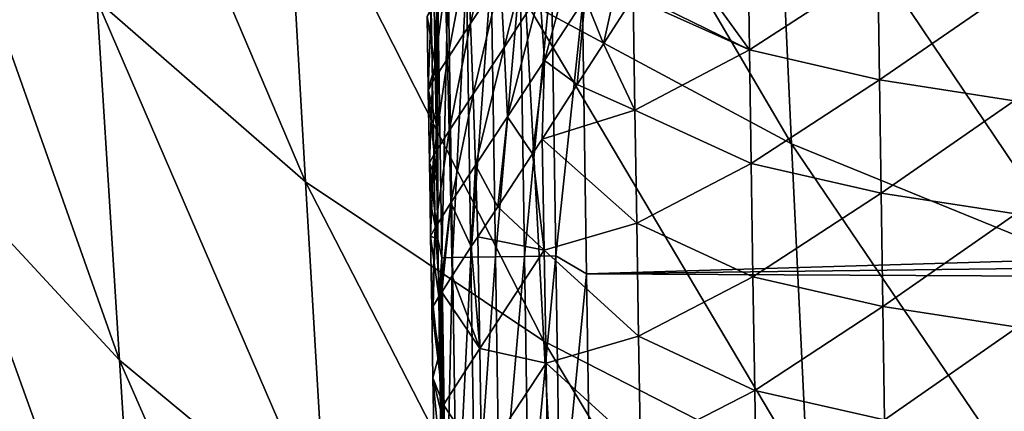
# Model space of a CAD drawing. Header units: metres. Extents: x -26 to 26, y -119 to 32.
# Tile 109 of 208: x -17.67 to -12.96, y -56 to -54.13. Entities that reach past the tile are written whole.
import ezdxf

# ---------------------------------------------------------------- set-up
doc = ezdxf.new("R2010")
doc.units = ezdxf.units.M
doc.layers.add('solid_13_411_041_XXX', color=7, linetype='CONTINUOUS')

msp = doc.modelspace()

# ---------------------------------------------------------------- linework, layer by layer
at = {"layer": 'solid_13_411_041_XXX'}
for points in [[(18.75638, -47.877621, 104.899536), (-18.756439, -47.877621, 104.899536), (-17.733347, -65.649178, 104.899536)], [(18.384905, -54.359974, 104.899536), (18.75638, -47.877621, 104.899536), (-17.733347, -65.649178, 104.899536)], [(-17.404919, -52.314991, 80.101097), (-16.3992, -53.235859, 78.858353), (-16.302525, -54.905888, 78.915443)], [(-17.300348, -54.036087, 80.166267), (-17.404919, -52.314991, 80.101097), (-16.302525, -54.905888, 78.915443)], [(-15.335425, -52.417484, 77.640396), (-14.052374, -53.137932, 76.596695), (-13.978299, -54.724583, 76.65239)], [(-15.250561, -54.041801, 77.707268), (-15.335425, -52.417484, 77.640396), (-13.978299, -54.724583, 76.65239)], [(-18.142962, -53.075706, 81.502831), (-17.300348, -54.036087, 80.166267), (-17.193232, -55.757862, 80.211708)], [(-18.029972, -54.853992, 81.552673), (-18.142962, -53.075706, 81.502831), (-17.193232, -55.757862, 80.211708)], [(-14.052374, -53.137932, 76.596695), (-12.668973, -53.727699, 75.652626), (-12.606132, -55.283531, 75.697838)], [(-13.978299, -54.724583, 76.65239), (-14.052374, -53.137932, 76.596695), (-12.606132, -55.283531, 75.697838)], [(-16.3992, -53.235859, 78.858353), (-15.250561, -54.041801, 77.707268), (-15.163632, -55.667133, 77.756233)], [(-16.302525, -54.905888, 78.915443), (-16.3992, -53.235859, 78.858353), (-15.163632, -55.667133, 77.756233)], [(-15.513315, -54.148861, 140.902634), (-15.528198, -53.812309, 140.924454), (-15.391296, -53.604965, 140.584808)], [(-15.370416, -53.933475, 140.558136), (-15.513315, -54.148861, 140.902634), (-15.391296, -53.604965, 140.584808)], [(-15.35321, -54.263191, 140.530289), (-15.370416, -53.933475, 140.558136), (-15.204923, -53.680275, 140.251022)], [(-15.181614, -54.001389, 140.219574), (-15.35321, -54.263191, 140.530289), (-15.204923, -53.680275, 140.251022)], [(-15.159805, -54.325203, 140.190369), (-15.181614, -54.001389, 140.219574), (-14.993089, -53.71154, 139.944946)], [(-14.965705, -54.026875, 139.914337), (-15.159805, -54.325203, 140.190369), (-14.993089, -53.71154, 139.944946)], [(-14.758451, -53.708714, 139.671814), (-14.878476, -54.245945, 139.815231), (-14.965705, -54.026875, 139.914337)], [(-14.758451, -53.708714, 139.671814), (-14.736512, -54.025143, 139.656082), (-14.878476, -54.245945, 139.815231)], [(-14.725375, -54.007851, 139.644424), (-14.558269, -53.749168, 139.482178), (-14.179725, -54.275005, 139.20488)], [(-14.558269, -53.749168, 139.482178), (-14.188041, -53.732479, 139.200378), (-14.179725, -54.275005, 139.20488)], [(-14.179725, -54.275005, 139.20488), (-14.188041, -53.732479, 139.200378), (-13.565901, -53.877724, 138.87648)], [(-15.624632, -54.317657, 141.282227), (-15.634662, -53.974327, 141.297501), (-15.528198, -53.812309, 140.924454)], [(-15.513315, -54.148861, 140.902634), (-15.624632, -54.317657, 141.282227), (-15.528198, -53.812309, 140.924454)], [(-15.671844, -53.912258, 144.590317), (-15.687037, -54.070171, 144.444046), (-15.682816, -54.349876, 144.443985)], [(-15.671844, -53.912258, 144.590317), (-15.682816, -54.349876, 144.443985), (-15.678606, -54.62793, 144.443924)], [(-15.671844, -53.912258, 144.590317), (-15.678606, -54.62793, 144.443924), (-15.674408, -54.904369, 144.443863)], [(-15.671844, -53.912258, 144.590317), (-15.674408, -54.904369, 144.443863), (-15.670221, -55.179234, 144.443817)], [(-15.620296, -53.911469, 144.738556), (-15.671844, -53.912258, 144.590317), (-15.651367, -55.268166, 144.590088)], [(-15.651367, -55.268166, 144.590088), (-15.671844, -53.912258, 144.590317), (-15.670221, -55.179234, 144.443817)], [(-15.59987, -55.267361, 144.738403), (-15.620296, -53.911469, 144.738556), (-15.651367, -55.268166, 144.590088)], [(-15.533429, -53.910149, 144.87677), (-15.620296, -53.911469, 144.738556), (-15.59987, -55.267361, 144.738403)], [(-15.513021, -55.266018, 144.876694), (-15.533429, -53.910149, 144.87677), (-15.59987, -55.267361, 144.738403)], [(-15.415482, -53.908363, 144.992783), (-15.533429, -53.910149, 144.87677), (-15.513021, -55.266018, 144.876694)], [(-15.39506, -55.264206, 144.992798), (-15.415482, -53.908363, 144.992783), (-15.513021, -55.266018, 144.876694)], [(-15.275885, -53.906258, 145.077347), (-15.415482, -53.908363, 144.992783), (-15.39506, -55.264206, 144.992798)], [(-15.255424, -55.26207, 145.077408), (-15.275885, -53.906258, 145.077347), (-15.39506, -55.264206, 144.992798)], [(-15.126877, -53.904015, 145.126419), (-15.275885, -53.906258, 145.077347), (-15.255424, -55.26207, 145.077408)], [(-15.106369, -55.259796, 145.126526), (-15.126877, -53.904015, 145.126419), (-15.255424, -55.26207, 145.077408)], [(-14.978706, -54.064037, 145.141586), (-15.126877, -53.904015, 145.126419), (-15.106369, -55.259796, 145.126526)], [(-14.179725, -54.275005, 139.20488), (-13.565901, -53.877724, 138.87648), (-13.557944, -54.418819, 138.881195)], [(-13.557944, -54.418819, 138.881195), (-13.565901, -53.877724, 138.87648), (-12.920394, -53.978836, 138.691406)], [(-15.50127, -54.486328, 140.880127), (-15.513315, -54.148861, 140.902634), (-15.370416, -53.933475, 140.558136)], [(-15.35321, -54.263191, 140.530289), (-15.50127, -54.486328, 140.880127), (-15.370416, -53.933475, 140.558136)], [(14.980765, -53.929573, 145.141571), (-14.978706, -54.064037, 145.141586), (14.972787, -54.457516, 145.141617)], [(-15.694903, -54.427677, 141.691391), (-15.701679, -54.079433, 141.698654), (-15.634662, -53.974327, 141.297501)], [(-15.624632, -54.317657, 141.282227), (-15.694903, -54.427677, 141.691391), (-15.634662, -53.974327, 141.297501)], [(-15.336632, -54.595078, 140.503967), (-15.35321, -54.263191, 140.530289), (-15.181614, -54.001389, 140.219574)], [(-15.159805, -54.325203, 140.190369), (-15.336632, -54.595078, 140.503967), (-15.181614, -54.001389, 140.219574)], [(-14.736512, -54.025143, 139.656082), (-14.725375, -54.007851, 139.644424), (-14.179725, -54.275005, 139.20488)], [(-13.557944, -54.418819, 138.881195), (-12.920394, -53.978836, 138.691406), (-12.912819, -54.518887, 138.696243)], [(-17.300348, -54.036087, 80.166267), (-16.302525, -54.905888, 78.915443), (-16.203514, -56.576481, 78.955917)], [(-17.193232, -55.757862, 80.211708), (-17.300348, -54.036087, 80.166267), (-16.203514, -56.576481, 78.955917)], [(-15.250561, -54.041801, 77.707268), (-13.978299, -54.724583, 76.65239), (-13.902365, -56.31205, 76.693398)], [(-15.163632, -55.667133, 77.756233), (-15.250561, -54.041801, 77.707268), (-13.902365, -56.31205, 76.693398)], [(-14.965705, -54.026875, 139.914337), (-15.003829, -54.441326, 139.974258), (-15.159805, -54.325203, 140.190369)], [(-14.965705, -54.026875, 139.914337), (-14.878476, -54.245945, 139.815231), (-15.003829, -54.441326, 139.974258)], [(-14.878476, -54.245945, 139.815231), (-14.736512, -54.025143, 139.656082), (-14.727416, -54.563255, 139.659653)], [(-14.727416, -54.563255, 139.659653), (-14.736512, -54.025143, 139.656082), (-14.179725, -54.275005, 139.20488)], [(-15.721765, -54.113514, 142.115814), (-15.682816, -54.349876, 144.443985), (-15.687037, -54.070171, 144.444046)], [(-15.701679, -54.079433, 141.698654), (-15.716151, -54.462681, 142.117462), (-15.721765, -54.113514, 142.115814)], [(-15.694903, -54.427677, 141.691391), (-15.716151, -54.462681, 142.117462), (-15.701679, -54.079433, 141.698654)], [(-14.959252, -55.344421, 145.141693), (-14.978706, -54.064037, 145.141586), (-15.106369, -55.259796, 145.126526)], [(14.972787, -54.457516, 145.141617), (-14.978706, -54.064037, 145.141586), (-14.959252, -55.344421, 145.141693)], [(-15.721765, -54.113514, 142.115814), (-15.716151, -54.462681, 142.117462), (-15.682816, -54.349876, 144.443985)], [(-15.616449, -54.661602, 141.266647), (-15.624632, -54.317657, 141.282227), (-15.513315, -54.148861, 140.902634)], [(-15.50127, -54.486328, 140.880127), (-15.616449, -54.661602, 141.266647), (-15.513315, -54.148861, 140.902634)], [(-15.003829, -54.441326, 139.974258), (-14.878476, -54.245945, 139.815231), (-14.727416, -54.563255, 139.659653)], [(-15.489343, -54.825432, 140.858444), (-15.50127, -54.486328, 140.880127), (-15.35321, -54.263191, 140.530289)], [(-15.336632, -54.595078, 140.503967), (-15.489343, -54.825432, 140.858444), (-15.35321, -54.263191, 140.530289)], [(-14.727416, -54.563255, 139.659653), (-14.179725, -54.275005, 139.20488), (-14.171395, -54.817524, 139.209381)], [(-14.171395, -54.817524, 139.209381), (-14.179725, -54.275005, 139.20488), (-13.557944, -54.418819, 138.881195)], [(-15.688936, -54.776234, 141.684067), (-15.694903, -54.427677, 141.691391), (-15.624632, -54.317657, 141.282227)], [(-15.616449, -54.661602, 141.266647), (-15.688936, -54.776234, 141.684067), (-15.624632, -54.317657, 141.282227)], [(-15.159805, -54.325203, 140.190369), (-15.217396, -54.772434, 140.29744), (-15.336632, -54.595078, 140.503967)], [(-15.159805, -54.325203, 140.190369), (-15.171637, -54.701897, 140.221481), (-15.217396, -54.772434, 140.29744)], [(-15.159805, -54.325203, 140.190369), (-15.003829, -54.441326, 139.974258), (-15.171637, -54.701897, 140.221481)], [(18.19347, -57.705891, 104.899536), (18.384905, -54.359974, 104.899536), (-17.733347, -65.649178, 104.899536)], [(-15.716151, -54.462681, 142.117462), (-15.678606, -54.62793, 144.443924), (-15.682816, -54.349876, 144.443985)], [(-15.694903, -54.427677, 141.691391), (-15.716025, -54.470516, 142.117493), (-15.716151, -54.462681, 142.117462)], [(-15.694903, -54.427677, 141.691391), (-15.710482, -54.814075, 142.11908), (-15.716025, -54.470516, 142.117493)], [(-15.688936, -54.776234, 141.684067), (-15.710482, -54.814075, 142.11908), (-15.694903, -54.427677, 141.691391)], [(-14.171395, -54.817524, 139.209381), (-13.557944, -54.418819, 138.881195), (-13.549991, -54.959915, 138.88591)], [(-13.549991, -54.959915, 138.88591), (-13.557944, -54.418819, 138.881195), (-12.912819, -54.518887, 138.696243)], [(-15.716151, -54.462681, 142.117462), (-15.716025, -54.470516, 142.117493), (-15.678606, -54.62793, 144.443924)], [(-15.716025, -54.470516, 142.117493), (-15.674408, -54.904369, 144.443863), (-15.678606, -54.62793, 144.443924)], [(-15.716025, -54.470516, 142.117493), (-15.710482, -54.814075, 142.11908), (-15.674408, -54.904369, 144.443863)], [(-15.171637, -54.701897, 140.221481), (-15.003829, -54.441326, 139.974258), (-14.727416, -54.563255, 139.659653)], [(14.972787, -54.457516, 145.141617), (-14.959252, -55.344421, 145.141693), (14.964847, -54.979885, 145.141663)], [(-15.608157, -55.006649, 141.251373), (-15.616449, -54.661602, 141.266647), (-15.50127, -54.486328, 140.880127)], [(-15.489343, -54.825432, 140.858444), (-15.608157, -55.006649, 141.251373), (-15.50127, -54.486328, 140.880127)], [(-13.549991, -54.959915, 138.88591), (-12.912819, -54.518887, 138.696243), (-12.905262, -55.058937, 138.70108)], [(-15.171637, -54.701897, 140.221481), (-14.727416, -54.563255, 139.659653), (-14.718817, -55.103252, 139.663788)], [(-14.718817, -55.103252, 139.663788), (-14.727416, -54.563255, 139.659653), (-14.171395, -54.817524, 139.209381)], [(-15.336632, -54.595078, 140.503967), (-15.382984, -55.02422, 140.615524), (-15.489343, -54.825432, 140.858444)], [(-15.336632, -54.595078, 140.503967), (-15.217396, -54.772434, 140.29744), (-15.382984, -55.02422, 140.615524)], [(-15.682815, -55.125347, 141.676758), (-15.688936, -54.776234, 141.684067), (-15.616449, -54.661602, 141.266647)], [(-15.608157, -55.006649, 141.251373), (-15.682815, -55.125347, 141.676758), (-15.616449, -54.661602, 141.266647)], [(-15.217396, -54.772434, 140.29744), (-15.171637, -54.701897, 140.221481), (-15.161313, -55.232746, 140.222534)], [(-15.161313, -55.232746, 140.222534), (-15.171637, -54.701897, 140.221481), (-14.718817, -55.103252, 139.663788)], [(-13.978299, -54.724583, 76.65239), (-12.606132, -55.283531, 75.697838), (-12.541636, -56.840012, 75.731224)], [(-13.902365, -56.31205, 76.693398), (-13.978299, -54.724583, 76.65239), (-12.541636, -56.840012, 75.731224)], [(-15.688936, -54.776234, 141.684067), (-15.707545, -54.995537, 142.119904), (-15.710482, -54.814075, 142.11908)], [(-15.710482, -54.814075, 142.11908), (-15.670221, -55.179234, 144.443817), (-15.674408, -54.904369, 144.443863)], [(-15.710482, -54.814075, 142.11908), (-15.707545, -54.995537, 142.119904), (-15.670221, -55.179234, 144.443817)], [(-15.688936, -54.776234, 141.684067), (-15.704805, -55.164524, 142.120667), (-15.707545, -54.995537, 142.119904)], [(-15.682815, -55.125347, 141.676758), (-15.704805, -55.164524, 142.120667), (-15.688936, -54.776234, 141.684067)], [(-15.382984, -55.02422, 140.615524), (-15.217396, -54.772434, 140.29744), (-15.161313, -55.232746, 140.222534)], [(-18.029972, -54.853992, 81.552673), (-17.193232, -55.757862, 80.211708), (-17.083496, -57.479752, 80.242592)], [(-17.914143, -56.632408, 81.585411), (-18.029972, -54.853992, 81.552673), (-17.083496, -57.479752, 80.242592)], [(-15.489343, -54.825432, 140.858444), (-15.51006, -55.214874, 140.933334), (-15.608157, -55.006649, 141.251373)], [(-15.489343, -54.825432, 140.858444), (-15.478886, -55.167988, 140.846298), (-15.51006, -55.214874, 140.933334)], [(-15.489343, -54.825432, 140.858444), (-15.382984, -55.02422, 140.615524), (-15.478886, -55.167988, 140.846298)], [(-14.718817, -55.103252, 139.663788), (-14.171395, -54.817524, 139.209381), (-14.16305, -55.360043, 139.213852)], [(-14.16305, -55.360043, 139.213852), (-14.171395, -54.817524, 139.209381), (-13.549991, -54.959915, 138.88591)], [(-16.302525, -54.905888, 78.915443), (-15.163632, -55.667133, 77.756233), (-15.074582, -57.292931, 77.79142)], [(-16.203514, -56.576481, 78.955917), (-16.302525, -54.905888, 78.915443), (-15.074582, -57.292931, 77.79142)], [(-15.707545, -54.995537, 142.119904), (-15.704805, -55.164524, 142.120667), (-15.670221, -55.179234, 144.443817)], [(14.964847, -54.979885, 145.141663), (-14.959252, -55.344421, 145.141693), (14.956947, -55.496902, 145.141708)], [(-14.16305, -55.360043, 139.213852), (-13.549991, -54.959915, 138.88591), (-13.542037, -55.501007, 138.890625)], [(-13.542037, -55.501007, 138.890625), (-13.549991, -54.959915, 138.88591), (-12.905262, -55.058937, 138.70108)], [(-15.608157, -55.006649, 141.251373), (-15.661138, -55.448189, 141.555649), (-15.682815, -55.125347, 141.676758)], [(-15.608157, -55.006649, 141.251373), (-15.651345, -55.432571, 141.493423), (-15.661138, -55.448189, 141.555649)], [(-15.608157, -55.006649, 141.251373), (-15.601611, -55.354652, 141.248367), (-15.651345, -55.432571, 141.493423)], [(-15.608157, -55.006649, 141.251373), (-15.51006, -55.214874, 140.933334), (-15.601611, -55.354652, 141.248367)], [(-15.478886, -55.167988, 140.846298), (-15.382984, -55.02422, 140.615524), (-15.161313, -55.232746, 140.222534)], [(-13.542037, -55.501007, 138.890625), (-12.905262, -55.058937, 138.70108), (-12.897723, -55.598988, 138.705917)], [(-15.682815, -55.125347, 141.676758), (-15.699163, -55.511074, 142.122559), (-15.704805, -55.164524, 142.120667)], [(-15.682815, -55.125347, 141.676758), (-15.692282, -55.499035, 141.849167), (-15.699163, -55.511074, 142.122559)], [(-15.682815, -55.125347, 141.676758), (-15.661138, -55.448189, 141.555649), (-15.692282, -55.499035, 141.849167)], [(-15.161313, -55.232746, 140.222534), (-14.718817, -55.103252, 139.663788), (-14.710189, -55.643246, 139.667877)], [(-14.710189, -55.643246, 139.667877), (-14.718817, -55.103252, 139.663788), (-14.16305, -55.360043, 139.213852)], [(-15.704805, -55.164524, 142.120667), (-15.666045, -55.452557, 144.443756), (-15.670221, -55.179234, 144.443817)], [(-15.704805, -55.164524, 142.120667), (-15.699163, -55.511074, 142.122559), (-15.666045, -55.452557, 144.443756)], [(-15.651367, -55.268166, 144.590088), (-15.670221, -55.179234, 144.443817), (-15.666045, -55.452557, 144.443756)], [(-15.51006, -55.214874, 140.933334), (-15.478886, -55.167988, 140.846298), (-15.469752, -55.70216, 140.848755)], [(-15.469752, -55.70216, 140.848755), (-15.478886, -55.167988, 140.846298), (-15.161313, -55.232746, 140.222534)], [(-15.601611, -55.354652, 141.248367), (-15.51006, -55.214874, 140.933334), (-15.469752, -55.70216, 140.848755)], [(-15.469752, -55.70216, 140.848755), (-15.161313, -55.232746, 140.222534), (-15.152478, -55.771614, 140.226196)], [(-15.152478, -55.771614, 140.226196), (-15.161313, -55.232746, 140.222534), (-14.710189, -55.643246, 139.667877)], [(-15.651367, -55.268166, 144.590088), (-15.666045, -55.452557, 144.443756), (-15.66188, -55.724327, 144.443695)], [(-15.651367, -55.268166, 144.590088), (-15.66188, -55.724327, 144.443695), (-15.657731, -55.994331, 144.443634)], [(-15.651367, -55.268166, 144.590088), (-15.657731, -55.994331, 144.443634), (-15.653596, -56.262566, 144.443573)], [(-15.651367, -55.268166, 144.590088), (-15.653596, -56.262566, 144.443573), (-15.649476, -56.529064, 144.443512)], [(-15.59987, -55.267361, 144.738403), (-15.651367, -55.268166, 144.590088), (-15.630582, -56.624069, 144.589844)], [(-15.630582, -56.624069, 144.589844), (-15.651367, -55.268166, 144.590088), (-15.649476, -56.529064, 144.443512)], [(-15.579136, -56.623249, 144.738235), (-15.59987, -55.267361, 144.738403), (-15.630582, -56.624069, 144.589844)], [(-15.513021, -55.266018, 144.876694), (-15.59987, -55.267361, 144.738403), (-15.579136, -56.623249, 144.738235)], [(-15.492306, -56.621887, 144.876617), (-15.513021, -55.266018, 144.876694), (-15.579136, -56.623249, 144.738235)], [(-15.39506, -55.264206, 144.992798), (-15.513021, -55.266018, 144.876694), (-15.492306, -56.621887, 144.876617)], [(-15.37433, -56.620049, 144.992798), (-15.39506, -55.264206, 144.992798), (-15.492306, -56.621887, 144.876617)], [(-15.255424, -55.26207, 145.077408), (-15.39506, -55.264206, 144.992798), (-15.37433, -56.620049, 144.992798)], [(-15.234656, -56.617882, 145.077484), (-15.255424, -55.26207, 145.077408), (-15.37433, -56.620049, 144.992798)], [(-15.106369, -55.259796, 145.126526), (-15.255424, -55.26207, 145.077408), (-15.234656, -56.617882, 145.077484)], [(-15.08555, -56.615574, 145.126633), (-15.106369, -55.259796, 145.126526), (-15.234656, -56.617882, 145.077484)], [(-14.959252, -55.344421, 145.141693), (-15.106369, -55.259796, 145.126526), (-15.08555, -56.615574, 145.126633)], [(-15.601611, -55.354652, 141.248367), (-15.469752, -55.70216, 140.848755), (-15.651345, -55.432571, 141.493423)], [(-14.940047, -56.593292, 145.1418), (-14.959252, -55.344421, 145.141693), (-15.08555, -56.615574, 145.126633)], [(14.956947, -55.496902, 145.141708), (-14.959252, -55.344421, 145.141693), (-14.940047, -56.593292, 145.1418)], [(-14.710189, -55.643246, 139.667877), (-14.16305, -55.360043, 139.213852), (-14.15469, -55.902557, 139.218307)], [(-14.15469, -55.902557, 139.218307), (-14.16305, -55.360043, 139.213852), (-13.542037, -55.501007, 138.890625)], [(-15.699163, -55.511074, 142.122559), (-15.66188, -55.724327, 144.443695), (-15.666045, -55.452557, 144.443756)], [(-15.692282, -55.499035, 141.849167), (-15.661138, -55.448189, 141.555649), (-15.642293, -55.971073, 141.495483)], [(-15.661138, -55.448189, 141.555649), (-15.651345, -55.432571, 141.493423), (-15.642293, -55.971073, 141.495483)], [(-15.469752, -55.70216, 140.848755), (-15.642293, -55.971073, 141.495483), (-15.651345, -55.432571, 141.493423)], [(-15.692282, -55.499035, 141.849167), (-15.642293, -55.971073, 141.495483), (-15.699163, -55.511074, 142.122559)], [(-15.699163, -55.511074, 142.122559), (-15.693728, -55.842575, 142.123962), (-15.66188, -55.724327, 144.443695)], [(-15.642293, -55.971073, 141.495483), (-15.693728, -55.842575, 142.123962), (-15.699163, -55.511074, 142.122559)], [(14.956947, -55.496902, 145.141708), (-14.940047, -56.593292, 145.1418), (14.94909, -56.008781, 145.141754)], [(-14.15469, -55.902557, 139.218307), (-13.542037, -55.501007, 138.890625), (-13.534084, -56.042095, 138.895325)], [(-13.534084, -56.042095, 138.895325), (-13.542037, -55.501007, 138.890625), (-12.897723, -55.598988, 138.705917)], [(-13.534084, -56.042095, 138.895325), (-12.897723, -55.598988, 138.705917), (-12.890199, -56.139034, 138.710754)], [(-15.152478, -55.771614, 140.226196), (-14.710189, -55.643246, 139.667877), (-14.701531, -56.183231, 139.671951)], [(-14.701531, -56.183231, 139.671951), (-14.710189, -55.643246, 139.667877), (-14.15469, -55.902557, 139.218307)], [(-15.460763, -56.241699, 140.851913), (-15.642293, -55.971073, 141.495483), (-15.469752, -55.70216, 140.848755)], [(-15.460763, -56.241699, 140.851913), (-15.469752, -55.70216, 140.848755), (-15.152478, -55.771614, 140.226196)], [(-15.163632, -55.667133, 77.756233), (-13.902365, -56.31205, 76.693398), (-13.824522, -57.899902, 76.72319)], [(-15.074582, -57.292931, 77.79142), (-15.163632, -55.667133, 77.756233), (-13.824522, -57.899902, 76.72319)], [(-15.693728, -55.842575, 142.123962), (-15.657731, -55.994331, 144.443634), (-15.66188, -55.724327, 144.443695)], [(-17.193232, -55.757862, 80.211708), (-16.203514, -56.576481, 78.955917), (-16.102106, -58.247169, 78.984161)], [(-17.083496, -57.479752, 80.242592), (-17.193232, -55.757862, 80.211708), (-16.102106, -58.247169, 78.984161)], [(-15.460763, -56.241699, 140.851913), (-15.152478, -55.771614, 140.226196), (-15.143605, -56.310478, 140.229813)], [(-15.143605, -56.310478, 140.229813), (-15.152478, -55.771614, 140.226196), (-14.701531, -56.183231, 139.671951)], [(-15.693728, -55.842575, 142.123962), (-15.653596, -56.262566, 144.443573), (-15.657731, -55.994331, 144.443634)], [(-15.693728, -55.842575, 142.123962), (-15.688312, -56.171822, 142.125336), (-15.653596, -56.262566, 144.443573)], [(-15.642293, -55.971073, 141.495483), (-15.688312, -56.171822, 142.125336), (-15.693728, -55.842575, 142.123962)], [(-14.701531, -56.183231, 139.671951), (-14.15469, -55.902557, 139.218307), (-14.146314, -56.445072, 139.222748)], [(-14.146314, -56.445072, 139.222748), (-14.15469, -55.902557, 139.218307), (-13.534084, -56.042095, 138.895325)], [(-15.642293, -55.971073, 141.495483), (-15.633245, -56.513145, 141.498154), (-15.688312, -56.171822, 142.125336)], [(-15.460763, -56.241699, 140.851913), (-15.633245, -56.513145, 141.498154), (-15.642293, -55.971073, 141.495483)]]:
    msp.add_3dface(points, dxfattribs=at)

doc.saveas('drawing.dxf')
